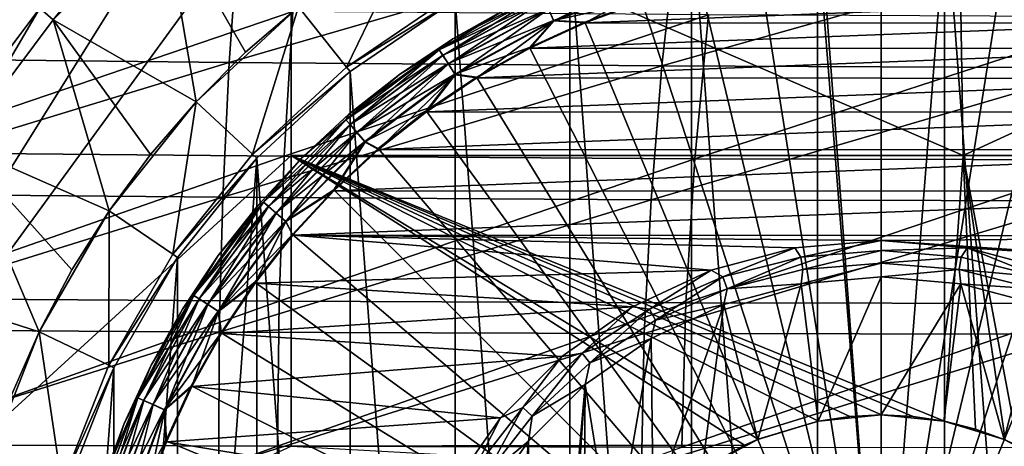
# Model space of a CAD drawing. Header units: metres. Extents: x -59 to 113, y -107 to 107.
# Tile 145 of 192: x 39 to 49, y 3 to 8. Entities that reach past the tile are written whole.
import ezdxf

# ---------------------------------------------------------------- set-up
doc = ezdxf.new("R2010")
doc.units = ezdxf.units.M
doc.layers.add('solid_20_382_333_XXX', color=7, linetype='CONTINUOUS')

msp = doc.modelspace()

# ---------------------------------------------------------------- linework, layer by layer
at = {"layer": 'solid_20_382_333_XXX'}
for points in [[(41.591419, 11.055748, -23.438208), (34.69141, 11.174557, -23.334955), (34.68132, 0, -23.335211)], [(41.591419, 9.482673, -23.438208), (41.591419, 11.055748, -23.438208), (34.68132, 0, -23.335211)], [(41.591419, 6.320729, -23.438208), (41.591419, 9.482673, -23.438208), (34.68132, 0, -23.335211)], [(48.893719, 6.320729, -23.577755), (41.591419, 9.482673, -23.438208), (41.591419, 6.320729, -23.438208)], [(48.840176, 9.482673, -23.577995), (41.591419, 9.482673, -23.438208), (48.893719, 6.320729, -23.577755)], [(55.759727, 9.482673, -23.744137), (48.840176, 9.482673, -23.577995), (48.893719, 6.320729, -23.577755)], [(55.759727, 9.482673, -23.744137), (48.893719, 6.320729, -23.577755), (55.861973, 6.320729, -23.743923)], [(47.308731, -9.224132, -77), (45.941708, 9.018089, -77), (47.308781, 9.224136, -77)], [(47.308731, -9.224132, -77), (47.308781, 9.224136, -77), (48.691219, -9.224136, -77)], [(48.691219, -9.224136, -77), (47.308781, 9.224136, -77), (48.691269, 9.224132, -77)], [(48.691219, -9.224136, -77), (48.691269, 9.224132, -77), (50.058292, -9.018089, -77)], [(50.058292, -9.018089, -77), (48.691269, 9.224132, -77), (50.058357, 9.018075, -77)], [(39.00658, 7.792843, -55.421139), (38.860313, 7.919517, -55.227642), (40.080482, 9.139688, -55.227642)], [(40.207157, 8.99342, -55.421139), (39.00658, 7.792843, -55.421139), (40.080482, 9.139688, -55.227642)], [(39.006607, 7.792874, -65.25), (39.00658, 7.792843, -55.421139), (40.207157, 8.99342, -55.421139)], [(40.20715, 8.993412, -65.25), (39.006607, 7.792874, -65.25), (40.207157, 8.99342, -55.421139)], [(40.559551, 6.903782, -67), (39.006607, 7.792874, -65.25), (40.20715, 8.993412, -65.25)], [(41.096233, 7.440464, -67), (40.559551, 6.903782, -67), (40.20715, 8.993412, -65.25)], [(41.671555, 7.935572, -67), (41.096233, 7.440464, -67), (40.20715, 8.993412, -65.25)], [(45.941643, -9.018075, -77), (44.620625, 8.610594, -77), (45.941708, 9.018089, -77)], [(45.941643, -9.018075, -77), (45.941708, 9.018089, -77), (47.308731, -9.224132, -77)], [(38.860382, 7.919597, -55), (37.826332, 6.538281, -55), (38.286076, 8.90254, -55)], [(36.278912, 7.380847, 26.903444), (36.330505, 8.855396, 26.97134), (41.023781, 8.790663, 27.006685)], [(36.278912, 7.380847, 26.903444), (41.023781, 8.790663, 27.006685), (40.919399, 7.328738, 26.941357)], [(40.919399, 7.328738, 26.941357), (41.023781, 8.790663, 27.006685), (45.780361, 8.742044, 27.059622)], [(42.193867, 7.280641, -75.937698), (41.671555, 7.935572, -75.099998), (42.924995, 8.790154, -75.099998)], [(43.343826, 8.064673, -75.937698), (42.193867, 7.280641, -75.937698), (42.924995, 8.790154, -75.099998)], [(40.919399, 7.328738, 26.941357), (45.780361, 8.742044, 27.059622), (45.619038, 7.291839, 26.997967)], [(45.619038, 7.291839, 26.997967), (45.780361, 8.742044, 27.059622), (50.626778, 8.710532, 27.131788)], [(45.619038, 7.291839, 26.997967), (50.626778, 8.710532, 27.131788), (50.402493, 7.270863, 27.074772)], [(44.620586, -8.610579, -77), (43.374985, 8.010722, -77), (44.620625, 8.610594, -77)], [(44.620586, -8.610579, -77), (44.620625, 8.610594, -77), (45.941643, -9.018075, -77)], [(48, 0, -1.04465), (47.340252, 8.382804, -1.191425), (46.684578, 8.3052, -1.191425)], [(48, 0, -1.04465), (47.999992, 8.408726, -1.191425), (47.340252, 8.382804, -1.191425)], [(48, 0, -1.04465), (48.659733, 8.382806, -1.191425), (47.999992, 8.408726, -1.191425)], [(48, 0, -1.04465), (49.315407, 8.305202, -1.191425), (48.659733, 8.382806, -1.191425)], [(45.550613, 8.341851, -19.104416), (44.446327, 7.781455, -19.175528), (44.388374, 7.908359, -19.104416)], [(45.550613, 8.341851, -19.104416), (45.589916, 8.207991, -19.175528), (44.446327, 7.781455, -19.175528)], [(48, 0, -1.04465), (46.684578, 8.3052, -1.191425), (46.037014, 8.176391, -1.191425)], [(48, 0, -1.04465), (49.962971, 8.176394, -1.191425), (49.315407, 8.305202, -1.191425)], [(44.386776, 7.911854, -1.289755), (44.44376, 7.787079, -1.217874), (45.588173, 8.213923, -1.217874)], [(45.588173, 8.213923, -1.217874), (44.44376, 7.787079, -1.217874), (45.401554, 7.997172, -1.191425)], [(44.446327, 7.781455, -19.175528), (45.589916, 8.207991, -19.175528), (44.785671, 7.760676, -19.200001)], [(45.589916, 8.207991, -19.175528), (45.405273, 7.989203, -19.200001), (44.785671, 7.760676, -19.200001)], [(48, 0, -1.04465), (46.037014, 8.176391, -1.191425), (45.401554, 7.997172, -1.191425)], [(48, 0, -1.04465), (50.598431, 7.997177, -1.191425), (49.962971, 8.176394, -1.191425)], [(42.193882, 7.280648, -76), (42.193867, 7.280641, -75.937698), (43.343826, 8.064673, -75.937698)], [(42.193882, 7.280648, -76), (43.343826, 8.064673, -75.937698), (43.343849, 8.064685, -76)], [(42.193882, 7.280648, -76), (43.343849, 8.064685, -76), (43.374962, 8.010709, -76)], [(43.201237, 7.467021, -1.538501), (44.312748, 8.073953, -1.538501), (43.349758, 7.588495, -1.691349)], [(44.341663, 8.010637, -1.400161), (44.312748, 8.073953, -1.538501), (43.201237, 7.467021, -1.538501)], [(44.312912, 8.073597, -18.854061), (43.20145, 7.466692, -18.854061), (43.95948, 7.929956, -18.700001)], [(43.239822, 7.406979, -18.993639), (43.20145, 7.466692, -18.854061), (44.312912, 8.073597, -18.854061)], [(44.3424, 8.00903, -18.993639), (43.239822, 7.406979, -18.993639), (44.312912, 8.073597, -18.854061)], [(44.312748, 8.073953, -1.538501), (43.95948, 7.929955, -1.691349), (43.349758, 7.588495, -1.691349)], [(37.15844, 7.936388, 32.138103), (37.108463, 6.350571, 32.202087), (41.612099, 7.884846, 32.100021)], [(38.860313, 7.919517, -55.227642), (37.826309, 6.538245, -55.227642), (37.826332, 6.538281, -55)], [(37.989082, 6.433626, -55.421139), (37.826309, 6.538245, -55.227642), (38.860313, 7.919517, -55.227642)], [(38.860313, 7.919517, -55.227642), (37.826332, 6.538281, -55), (38.860382, 7.919597, -55)], [(39.00658, 7.792843, -55.421139), (37.989082, 6.433626, -55.421139), (38.860313, 7.919517, -55.227642)], [(40.559551, 6.903782, -75.099998), (41.096233, 7.440464, -67), (41.671555, 7.935572, -67)], [(41.671555, 7.935572, -75.099998), (40.559551, 6.903782, -75.099998), (41.671555, 7.935572, -67)], [(41.17363, 6.334003, -75.937698), (40.559551, 6.903782, -75.099998), (41.671555, 7.935572, -75.099998)], [(42.193867, 7.280641, -75.937698), (41.17363, 6.334003, -75.937698), (41.671555, 7.935572, -75.099998)], [(42.193882, 7.280648, -76), (43.374962, 8.010709, -76), (42.232716, 7.231939, -76)], [(42.232738, 7.231956, -77), (42.232716, 7.231939, -76), (43.374962, 8.010709, -76)], [(43.374985, 8.010722, -77), (42.232738, 7.231956, -77), (43.374962, 8.010709, -76)], [(43.374935, -8.010695, -77), (42.232738, 7.231956, -77), (43.374985, 8.010722, -77)], [(44.341663, 8.010637, -1.400161), (43.201237, 7.467021, -1.538501), (43.238869, 7.408465, -1.400161)], [(43.20145, 7.466692, -18.854061), (43.349758, 7.588495, -18.700001), (43.95948, 7.929956, -18.700001)], [(44.341663, 8.010637, -1.400161), (43.238869, 7.408465, -1.400161), (44.386776, 7.911854, -1.289755)], [(43.29966, 7.313875, -19.104416), (43.239822, 7.406979, -18.993639), (44.3424, 8.00903, -18.993639)], [(44.388374, 7.908359, -19.104416), (43.29966, 7.313875, -19.104416), (44.3424, 8.00903, -18.993639)], [(43.95948, 7.929955, -1.691349), (43.95948, 7.929956, -18.700001), (43.349758, 7.588495, -18.700001)], [(43.349758, 7.588495, -1.691349), (43.95948, 7.929955, -1.691349), (43.349758, 7.588495, -18.700001)], [(43.374935, -8.010695, -77), (43.374985, 8.010722, -77), (44.620586, -8.610579, -77)], [(44.44376, 7.787079, -1.217874), (44.782116, 7.768648, -1.191425), (45.401554, 7.997172, -1.191425)], [(48, 0, -1.04465), (45.401554, 7.997172, -1.191425), (44.782116, 7.768648, -1.191425)], [(44.785671, 7.760676, -19.200001), (45.405273, 7.989203, -19.200001), (50.603092, 7.986482, -19.200001)], [(44.785671, 7.760676, -19.200001), (50.603092, 7.986482, -19.200001), (51.22245, 7.757308, -19.200001)], [(48, 0, -1.04465), (51.217873, 7.768654, -1.191425), (50.598431, 7.997177, -1.191425)], [(37.108463, 6.350571, 32.202087), (41.515995, 6.311197, 32.161461), (41.612099, 7.884846, 32.100021)], [(41.612099, 7.884846, 32.100021), (41.515995, 6.311197, 32.161461), (46.124428, 7.847363, 32.045174)], [(41.515995, 6.311197, 32.161461), (45.976166, 6.284604, 32.10313), (46.124428, 7.847363, 32.045174)], [(43.238869, 7.408465, -1.400161), (43.297581, 7.317108, -1.289755), (44.386776, 7.911854, -1.289755)], [(44.386776, 7.911854, -1.289755), (43.297581, 7.317108, -1.289755), (44.44376, 7.787079, -1.217874)], [(44.388374, 7.908359, -19.104416), (43.375084, 7.19651, -19.175528), (43.29966, 7.313875, -19.104416)], [(44.388374, 7.908359, -19.104416), (44.446327, 7.781455, -19.175528), (43.375084, 7.19651, -19.175528)], [(46.124428, 7.847363, 32.045174), (45.976166, 6.284604, 32.10313), (50.717808, 7.824512, 31.972084)], [(45.976166, 6.284604, 32.10313), (50.508938, 6.271093, 32.025803), (50.717808, 7.824512, 31.972084)], [(39.006607, 7.792874, -65.25), (37.989071, 6.433606, -65.25), (39.00658, 7.792843, -55.421139)], [(39.613651, 5.717663, -67), (37.989071, 6.433606, -65.25), (39.006607, 7.792874, -65.25)], [(37.989071, 6.433606, -65.25), (37.989082, 6.433626, -55.421139), (39.00658, 7.792843, -55.421139)], [(40.064396, 6.328403, -67), (39.613651, 5.717663, -67), (39.006607, 7.792874, -65.25)], [(40.559551, 6.903782, -67), (40.064396, 6.328403, -67), (39.006607, 7.792874, -65.25)], [(43.297581, 7.317108, -1.289755), (43.371742, 7.201712, -1.217874), (44.44376, 7.787079, -1.217874)], [(44.44376, 7.787079, -1.217874), (43.371742, 7.201712, -1.217874), (44.182514, 7.492228, -1.191425)], [(43.375084, 7.19651, -19.175528), (44.446327, 7.781455, -19.175528), (43.609787, 7.161426, -19.200001)], [(44.446327, 7.781455, -19.175528), (44.185947, 7.48418, -19.200001), (43.609787, 7.161426, -19.200001)], [(44.44376, 7.787079, -1.217874), (44.182514, 7.492228, -1.191425), (44.782116, 7.768648, -1.191425)], [(48, 0, -1.04465), (44.782116, 7.768648, -1.191425), (44.182514, 7.492228, -1.191425)], [(44.446327, 7.781455, -19.175528), (44.785671, 7.760676, -19.200001), (44.185947, 7.48418, -19.200001)], [(44.185947, 7.48418, -19.200001), (44.785671, 7.760676, -19.200001), (51.22245, 7.757308, -19.200001)], [(44.185947, 7.48418, -19.200001), (51.22245, 7.757308, -19.200001), (51.82188, 7.480188, -19.200001)], [(48, 0, -1.04465), (51.817474, 7.492235, -1.191425), (51.217873, 7.768654, -1.191425)], [(43.20145, 7.466692, -18.854061), (42.768707, 7.200249, -18.700001), (43.349758, 7.588495, -18.700001)], [(43.349758, 7.588495, -1.691349), (43.349758, 7.588495, -18.700001), (42.768707, 7.200249, -18.700001)], [(42.768707, 7.200248, -1.691349), (43.349758, 7.588495, -1.691349), (42.768707, 7.200249, -18.700001)], [(43.201237, 7.467021, -1.538501), (43.349758, 7.588495, -1.691349), (42.768707, 7.200248, -1.691349)], [(43.371742, 7.201712, -1.217874), (43.606449, 7.169615, -1.191425), (44.182514, 7.492228, -1.191425)], [(48, 0, -1.04465), (44.182514, 7.492228, -1.191425), (43.606449, 7.169615, -1.191425)], [(48, 0, -1.04465), (52.393539, 7.169623, -1.191425), (51.817474, 7.492235, -1.191425)], [(36.247276, 5.905757, 26.847977), (36.278912, 7.380847, 26.903444), (40.919399, 7.328738, 26.941357)], [(40.559551, 6.903782, -75.099998), (40.559551, 6.903782, -67), (41.096233, 7.440464, -67)], [(42.187412, 6.708082, -1.538501), (43.201237, 7.467021, -1.538501), (42.21991, 6.76761, -1.691349)], [(43.238869, 7.408465, -1.400161), (43.201237, 7.467021, -1.538501), (42.187412, 6.708082, -1.538501)], [(43.238869, 7.408465, -1.400161), (42.187412, 6.708082, -1.538501), (42.232994, 6.655478, -1.400161)], [(43.20145, 7.466692, -18.854061), (42.187672, 6.707787, -18.854061), (42.768707, 7.200249, -18.700001)], [(42.234154, 6.654143, -18.993639), (42.187672, 6.707787, -18.854061), (43.20145, 7.466692, -18.854061)], [(43.201237, 7.467021, -1.538501), (42.768707, 7.200248, -1.691349), (42.21991, 6.76761, -1.691349)], [(43.238869, 7.408465, -1.400161), (42.232994, 6.655478, -1.400161), (43.297581, 7.317108, -1.289755)], [(43.239822, 7.406979, -18.993639), (42.234154, 6.654143, -18.993639), (43.20145, 7.466692, -18.854061)], [(42.306629, 6.570502, -19.104416), (42.234154, 6.654143, -18.993639), (43.239822, 7.406979, -18.993639)], [(43.29966, 7.313875, -19.104416), (42.306629, 6.570502, -19.104416), (43.239822, 7.406979, -18.993639)], [(43.609787, 7.161426, -19.200001), (44.185947, 7.48418, -19.200001), (51.82188, 7.480188, -19.200001)], [(43.609787, 7.161426, -19.200001), (51.82188, 7.480188, -19.200001), (52.397682, 7.156841, -19.200001)], [(36.247276, 5.905757, 26.847977), (40.919399, 7.328738, 26.941357), (40.848282, 5.865539, 26.888079)], [(40.848282, 5.865539, 26.888079), (40.919399, 7.328738, 26.941357), (45.619038, 7.291839, 26.997967)], [(40.848282, 5.865539, 26.888079), (45.619038, 7.291839, 26.997967), (45.501709, 5.838912, 26.947767)], [(41.173584, 6.333953, -76), (42.193867, 7.280641, -75.937698), (42.193882, 7.280648, -76)], [(41.173584, 6.333953, -76), (42.193882, 7.280648, -76), (42.232716, 7.231939, -76)], [(41.173584, 6.333953, -76), (41.17363, 6.334003, -75.937698), (42.193867, 7.280641, -75.937698)], [(42.232994, 6.655478, -1.400161), (42.304111, 6.573406, -1.289755), (43.297581, 7.317108, -1.289755)], [(43.297581, 7.317108, -1.289755), (42.304111, 6.573406, -1.289755), (43.371742, 7.201712, -1.217874)], [(43.29966, 7.313875, -19.104416), (42.397987, 6.465066, -19.175528), (42.306629, 6.570502, -19.104416)], [(43.29966, 7.313875, -19.104416), (43.375084, 7.19651, -19.175528), (42.397987, 6.465066, -19.175528)], [(45.501709, 5.838912, 26.947767), (45.619038, 7.291839, 26.997967), (50.402493, 7.270863, 27.074772)], [(41.173584, 6.333953, -76), (42.232716, 7.231939, -76), (41.219315, 6.291645, -76)], [(41.219337, 6.291668, -77), (41.219315, 6.291645, -76), (42.232716, 7.231939, -76)], [(42.232738, 7.231956, -77), (41.219337, 6.291668, -77), (42.232716, 7.231939, -76)], [(42.232697, -7.231924, -77), (41.219337, 6.291668, -77), (42.232738, 7.231956, -77)], [(42.187672, 6.707787, -18.854061), (42.21991, 6.767611, -18.700001), (42.768707, 7.200249, -18.700001)], [(42.768707, 7.200248, -1.691349), (42.768707, 7.200249, -18.700001), (42.21991, 6.767611, -18.700001)], [(42.21991, 6.76761, -1.691349), (42.768707, 7.200248, -1.691349), (42.21991, 6.767611, -18.700001)], [(42.232697, -7.231924, -77), (42.232738, 7.231956, -77), (43.374935, -8.010695, -77)], [(42.304111, 6.573406, -1.289755), (42.39394, 6.469739, -1.217874), (43.371742, 7.201712, -1.217874)], [(43.371742, 7.201712, -1.217874), (42.39394, 6.469739, -1.217874), (43.057472, 6.8028, -1.191425)], [(42.397987, 6.465066, -19.175528), (43.375084, 7.19651, -19.175528), (42.542324, 6.385434, -19.200001)], [(43.375084, 7.19651, -19.175528), (43.060848, 6.794466, -19.200001), (42.542324, 6.385434, -19.200001)], [(43.371742, 7.201712, -1.217874), (43.057472, 6.8028, -1.191425), (43.606449, 7.169615, -1.191425)], [(48, 0, -1.04465), (43.606449, 7.169615, -1.191425), (43.057472, 6.8028, -1.191425)], [(43.375084, 7.19651, -19.175528), (43.609787, 7.161426, -19.200001), (43.060848, 6.794466, -19.200001)], [(45.501709, 5.838912, 26.947767), (50.402493, 7.270863, 27.074772), (50.229328, 5.826359, 27.028345)], [(48, 0, -1.04465), (52.942516, 6.802809, -1.191425), (52.393539, 7.169623, -1.191425)], [(43.060848, 6.794466, -19.200001), (43.609787, 7.161426, -19.200001), (52.397682, 7.156841, -19.200001)], [(43.060848, 6.794466, -19.200001), (52.397682, 7.156841, -19.200001), (52.94622, 6.789321, -19.200001)], [(39.613651, 5.717663, -75.099998), (40.064396, 6.328403, -67), (40.559551, 6.903782, -67)], [(40.559551, 6.903782, -75.099998), (39.613651, 5.717663, -75.099998), (40.559551, 6.903782, -67)], [(40.305794, 5.245769, -75.937698), (39.613651, 5.717663, -75.099998), (40.559551, 6.903782, -75.099998)], [(41.17363, 6.334003, -75.937698), (40.305794, 5.245769, -75.937698), (40.559551, 6.903782, -75.099998)], [(41.706745, 6.293248, -1.691349), (42.21991, 6.76761, -1.691349), (41.706749, 6.293248, -18.700001)], [(42.187412, 6.708082, -1.538501), (42.21991, 6.76761, -1.691349), (41.706745, 6.293248, -1.691349)], [(42.187672, 6.707787, -18.854061), (41.706749, 6.293248, -18.700001), (42.21991, 6.767611, -18.700001)], [(42.21991, 6.76761, -1.691349), (42.21991, 6.767611, -18.700001), (41.706749, 6.293248, -18.700001)], [(42.39394, 6.469739, -1.217874), (42.538967, 6.394043, -1.191425), (43.057472, 6.8028, -1.191425)], [(48, 0, -1.04465), (43.057472, 6.8028, -1.191425), (42.538967, 6.394043, -1.191425)], [(42.542324, 6.385434, -19.200001), (43.060848, 6.794466, -19.200001), (52.94622, 6.789321, -19.200001)], [(42.542324, 6.385434, -19.200001), (52.94622, 6.789321, -19.200001), (53.464317, 6.379751, -19.200001)], [(48, 0, -1.04465), (53.461021, 6.394053, -1.191425), (52.942516, 6.802809, -1.191425)], [(41.29192, 5.812586, -1.538501), (42.187412, 6.708082, -1.538501), (41.706745, 6.293248, -1.691349)], [(42.232994, 6.655478, -1.400161), (42.187412, 6.708082, -1.538501), (41.29192, 5.812586, -1.538501)], [(42.232994, 6.655478, -1.400161), (41.29192, 5.812586, -1.538501), (41.344521, 5.767005, -1.400161)], [(42.187672, 6.707787, -18.854061), (41.292213, 5.81233, -18.854061), (41.706749, 6.293248, -18.700001)], [(41.345856, 5.765848, -18.993639), (41.292213, 5.81233, -18.854061), (42.187672, 6.707787, -18.854061)], [(42.232994, 6.655478, -1.400161), (41.344521, 5.767005, -1.400161), (42.304111, 6.573406, -1.289755)], [(42.234154, 6.654143, -18.993639), (41.345856, 5.765848, -18.993639), (42.187672, 6.707787, -18.854061)], [(41.429497, 5.693372, -19.104416), (41.345856, 5.765848, -18.993639), (42.234154, 6.654143, -18.993639)], [(42.306629, 6.570502, -19.104416), (41.429497, 5.693372, -19.104416), (42.234154, 6.654143, -18.993639)], [(41.344521, 5.767005, -1.400161), (41.426594, 5.695889, -1.289755), (42.304111, 6.573406, -1.289755)], [(42.304111, 6.573406, -1.289755), (41.426594, 5.695889, -1.289755), (42.39394, 6.469739, -1.217874)], [(42.306629, 6.570502, -19.104416), (41.534935, 5.602012, -19.175528), (41.429497, 5.693372, -19.104416)], [(42.306629, 6.570502, -19.104416), (42.397987, 6.465066, -19.175528), (41.534935, 5.602012, -19.175528)], [(38.855171, 4.403932, -67), (37.175388, 4.943455, -65.25), (37.989071, 6.433606, -65.25)], [(39.209866, 5.075041, -67), (38.855171, 4.403932, -67), (37.989071, 6.433606, -65.25)], [(39.613651, 5.717663, -67), (39.209866, 5.075041, -67), (37.989071, 6.433606, -65.25)], [(41.426594, 5.695889, -1.289755), (41.530262, 5.606061, -1.217874), (42.39394, 6.469739, -1.217874)], [(42.39394, 6.469739, -1.217874), (41.530262, 5.606061, -1.217874), (42.054131, 5.945865, -1.191425)], [(41.534935, 5.602012, -19.175528), (42.397987, 6.465066, -19.175528), (42.057484, 5.936876, -19.200001)], [(42.39394, 6.469739, -1.217874), (42.054131, 5.945865, -1.191425), (42.538967, 6.394043, -1.191425)], [(42.397987, 6.465066, -19.175528), (42.542324, 6.385434, -19.200001), (42.057484, 5.936876, -19.200001)], [(41.591419, 3.158785, -23.438208), (41.591419, 6.320729, -23.438208), (34.68132, 0, -23.335211)], [(37.108463, 6.350571, 32.202087), (37.084675, 4.764024, 32.251724), (41.515995, 6.311197, 32.161461)], [(37.084675, 4.764024, 32.251724), (41.460426, 4.735888, 32.209003), (41.515995, 6.311197, 32.161461)], [(39.613651, 5.717663, -75.099998), (39.613651, 5.717663, -67), (40.064396, 6.328403, -67)], [(40.305832, 5.245827, -76), (40.305794, 5.245769, -75.937698), (41.17363, 6.334003, -75.937698)], [(40.305832, 5.245827, -76), (41.17363, 6.334003, -75.937698), (41.173584, 6.333953, -76)], [(40.305832, 5.245827, -76), (41.173584, 6.333953, -76), (41.219315, 6.291645, -76)], [(41.515995, 6.311197, 32.161461), (41.460426, 4.735888, 32.209003), (45.976166, 6.284604, 32.10313)], [(46.515491, 3.16958, -23.527988), (41.591419, 6.320729, -23.438208), (41.591419, 3.158785, -23.438208)], [(48.348984, 3.482558, -23.565289), (48.690216, 3.431268, -23.572445), (41.591419, 6.320729, -23.438208)], [(48.893719, 6.320729, -23.577755), (41.591419, 6.320729, -23.438208), (48.690216, 3.431268, -23.572445)], [(48.00433, 3.499997, -23.558126), (48.348984, 3.482558, -23.565289), (41.591419, 6.320729, -23.438208)], [(47.660107, 3.483457, -23.551041), (48.00433, 3.499997, -23.558126), (41.591419, 6.320729, -23.438208)], [(47.320042, 3.433316, -23.544111), (47.660107, 3.483457, -23.551041), (41.591419, 6.320729, -23.438208)], [(46.664669, 3.235258, -23.530949), (47.320042, 3.433316, -23.544111), (41.591419, 6.320729, -23.438208)], [(46.515491, 3.16958, -23.527988), (46.664669, 3.235258, -23.530949), (41.591419, 6.320729, -23.438208)], [(48, 0, -1.04465), (42.538967, 6.394043, -1.191425), (42.054131, 5.945865, -1.191425)], [(42.057484, 5.936876, -19.200001), (42.542324, 6.385434, -19.200001), (53.464317, 6.379751, -19.200001)], [(42.057484, 5.936876, -19.200001), (53.464317, 6.379751, -19.200001), (53.948715, 5.930666, -19.200001)], [(48, 0, -1.04465), (53.945858, 5.945876, -1.191425), (53.461021, 6.394053, -1.191425)], [(48.893719, 6.320729, -23.577755), (48.690216, 3.431268, -23.572445), (49.024773, 3.346617, -23.579527)], [(48.893719, 6.320729, -23.577755), (49.349361, 3.229431, -23.586458), (49.485706, 3.169019, -23.589386)], [(55.861973, 6.320729, -23.743923), (48.893719, 6.320729, -23.577755), (49.485706, 3.169019, -23.589386)], [(48.893719, 6.320729, -23.577755), (49.024773, 3.346617, -23.579527), (49.349361, 3.229431, -23.586458)], [(40.305832, 5.245827, -76), (41.219315, 6.291645, -76), (40.357262, 5.210666, -76)], [(40.357262, -5.210664, -77), (40.357277, 5.21069, -77), (41.219337, 6.291668, -77)], [(40.357262, -5.210664, -77), (41.219337, 6.291668, -77), (41.219307, -6.291636, -77)], [(40.357277, 5.21069, -77), (40.357262, 5.210666, -76), (41.219315, 6.291645, -76)], [(41.219337, 6.291668, -77), (40.357277, 5.21069, -77), (41.219315, 6.291645, -76)], [(41.219307, -6.291636, -77), (41.219337, 6.291668, -77), (42.232697, -7.231924, -77)], [(41.292213, 5.81233, -18.854061), (41.232384, 5.780085, -18.700001), (41.706749, 6.293248, -18.700001)], [(41.706745, 6.293248, -1.691349), (41.706749, 6.293248, -18.700001), (41.232384, 5.780085, -18.700001)], [(41.232384, 5.780085, -1.691349), (41.706745, 6.293248, -1.691349), (41.232384, 5.780085, -18.700001)], [(41.29192, 5.812586, -1.538501), (41.706745, 6.293248, -1.691349), (41.232384, 5.780085, -1.691349)], [(41.460426, 4.735888, 32.209003), (45.87991, 4.718489, 32.147881), (45.976166, 6.284604, 32.10313)], [(45.976166, 6.284604, 32.10313), (45.87991, 4.718489, 32.147881), (50.508938, 6.271093, 32.025803)], [(45.87991, 4.718489, 32.147881), (50.359631, 4.711932, 32.067299), (50.508938, 6.271093, 32.025803)], [(36.2356, 4.430128, 26.804937), (36.247276, 5.905757, 26.847977), (40.848282, 5.865539, 26.888079)], [(41.530262, 5.606061, -1.217874), (41.605953, 5.461028, -1.191425), (42.054131, 5.945865, -1.191425)], [(41.534935, 5.602012, -19.175528), (42.057484, 5.936876, -19.200001), (41.609371, 5.451589, -19.200001)], [(48, 0, -1.04465), (42.054131, 5.945865, -1.191425), (41.605953, 5.461028, -1.191425)], [(41.609371, 5.451589, -19.200001), (42.057484, 5.936876, -19.200001), (53.948715, 5.930666, -19.200001)], [(41.609371, 5.451589, -19.200001), (53.948715, 5.930666, -19.200001), (54.396332, 5.444899, -19.200001)], [(48, 0, -1.04465), (54.394039, 5.46104, -1.191425), (53.945858, 5.945876, -1.191425)], [(36.2356, 4.430128, 26.804937), (40.848282, 5.865539, 26.888079), (40.810432, 4.401065, 26.846853)], [(40.532978, 4.798763, -1.538501), (41.29192, 5.812586, -1.538501), (40.799747, 5.231286, -1.691349)], [(41.344521, 5.767005, -1.400161), (41.29192, 5.812586, -1.538501), (40.532978, 4.798763, -1.538501)], [(41.292213, 5.81233, -18.854061), (40.53331, 4.798552, -18.854061), (41.232384, 5.780085, -18.700001)], [(40.593021, 4.760177, -18.993639), (40.53331, 4.798552, -18.854061), (41.292213, 5.81233, -18.854061)], [(40.53331, 4.798552, -18.854061), (40.799747, 5.231287, -18.700001), (41.232384, 5.780085, -18.700001)], [(41.345856, 5.765848, -18.993639), (40.593021, 4.760177, -18.993639), (41.292213, 5.81233, -18.854061)], [(41.29192, 5.812586, -1.538501), (41.232384, 5.780085, -1.691349), (40.799747, 5.231286, -1.691349)], [(41.232384, 5.780085, -1.691349), (41.232384, 5.780085, -18.700001), (40.799747, 5.231287, -18.700001)], [(40.799747, 5.231286, -1.691349), (41.232384, 5.780085, -1.691349), (40.799747, 5.231287, -18.700001)], [(40.810432, 4.401065, 26.846853), (40.848282, 5.865539, 26.888079), (45.501709, 5.838912, 26.947767)], [(40.810432, 4.401065, 26.846853), (45.501709, 5.838912, 26.947767), (45.428379, 4.383265, 26.909025)], [(45.428379, 4.383265, 26.909025), (45.501709, 5.838912, 26.947767), (50.229328, 5.826359, 27.028345)], [(45.428379, 4.383265, 26.909025), (50.229328, 5.826359, 27.028345), (50.107281, 4.377021, 26.992508)], [(38.855171, 4.403932, -75.099998), (39.209866, 5.075041, -67), (39.613651, 5.717663, -67)], [(39.613651, 5.717663, -75.099998), (38.855171, 4.403932, -75.099998), (39.613651, 5.717663, -67)], [(39.609921, 4.040482, -75.937698), (38.855171, 4.403932, -75.099998), (39.613651, 5.717663, -75.099998)], [(40.305794, 5.245769, -75.937698), (39.609921, 4.040482, -75.937698), (39.613651, 5.717663, -75.099998)], [(41.344521, 5.767005, -1.400161), (40.532978, 4.798763, -1.538501), (40.591534, 4.761132, -1.400161)], [(41.344521, 5.767005, -1.400161), (40.591534, 4.761132, -1.400161), (41.426594, 5.695889, -1.289755)], [(40.591534, 4.761132, -1.400161), (40.682892, 4.70242, -1.289755), (41.426594, 5.695889, -1.289755)], [(40.686127, 4.700342, -19.104416), (40.593021, 4.760177, -18.993639), (41.345856, 5.765848, -18.993639)], [(41.426594, 5.695889, -1.289755), (40.682892, 4.70242, -1.289755), (41.530262, 5.606061, -1.217874)], [(41.429497, 5.693372, -19.104416), (40.686127, 4.700342, -19.104416), (41.345856, 5.765848, -18.993639)], [(41.429497, 5.693372, -19.104416), (40.80349, 4.624917, -19.175528), (40.686127, 4.700342, -19.104416)], [(41.429497, 5.693372, -19.104416), (41.534935, 5.602012, -19.175528), (40.80349, 4.624917, -19.175528)], [(40.682892, 4.70242, -1.289755), (40.798286, 4.628259, -1.217874), (41.530262, 5.606061, -1.217874)], [(41.530262, 5.606061, -1.217874), (40.798286, 4.628259, -1.217874), (41.605953, 5.461028, -1.191425)], [(40.80349, 4.624917, -19.175528), (41.534935, 5.602012, -19.175528), (41.200874, 4.932733, -19.200001)], [(41.534935, 5.602012, -19.175528), (41.609371, 5.451589, -19.200001), (41.200874, 4.932733, -19.200001)], [(40.798286, 4.628259, -1.217874), (41.197197, 4.942523, -1.191425), (41.605953, 5.461028, -1.191425)], [(48, 0, -1.04465), (41.605953, 5.461028, -1.191425), (41.197197, 4.942523, -1.191425)], [(48, 0, -1.04465), (54.802795, 4.942535, -1.191425), (54.394039, 5.46104, -1.191425)], [(41.200874, 4.932733, -19.200001), (41.609371, 5.451589, -19.200001), (46.154209, 5.071248, -19.200001)], [(41.609371, 5.451589, -19.200001), (48, 5.396713, -19.200001), (47.062851, 5.31472, -19.200001)], [(41.609371, 5.451589, -19.200001), (54.396332, 5.444899, -19.200001), (48, 5.396713, -19.200001)], [(41.609371, 5.451589, -19.200001), (47.062851, 5.31472, -19.200001), (46.154209, 5.071248, -19.200001)], [(47.062851, 5.31472, -19.200001), (48, 5.396713, -19.200001), (47.129818, 5.214715, -19.30522)], [(47.129818, 5.214715, -19.30522), (48, 5.396713, -19.200001), (48, 5.286821, -19.30522)], [(54.396332, 5.444899, -19.200001), (54.804234, 4.925684, -19.200001), (48, 5.396713, -19.200001)], [(48.937149, 5.31472, -19.200001), (48, 5.286821, -19.30522), (48, 5.396713, -19.200001)], [(54.804234, 4.925684, -19.200001), (48.937149, 5.31472, -19.200001), (48, 5.396713, -19.200001)], [(39.609909, 4.040456, -76), (40.305794, 5.245769, -75.937698), (40.305832, 5.245827, -76)], [(39.609909, 4.040456, -76), (40.305832, 5.245827, -76), (40.357262, 5.210666, -76)], [(39.609909, 4.040456, -76), (39.609921, 4.040482, -75.937698), (40.305794, 5.245769, -75.937698)], [(46.154209, 5.071248, -19.200001), (47.062851, 5.31472, -19.200001), (46.283371, 5.000366, -19.30522)], [(47.062851, 5.31472, -19.200001), (47.129818, 5.214715, -19.30522), (46.283371, 5.000366, -19.30522)], [(47.152302, 5.079984, -19.372564), (47.129818, 5.214715, -19.30522), (48, 5.286821, -19.30522)], [(47.152302, 5.079984, -19.372564), (48, 5.286821, -19.30522), (48, 5.150226, -19.372564)], [(48.937149, 5.31472, -19.200001), (48.870182, 5.214715, -19.30522), (48, 5.286821, -19.30522)], [(48, 5.150226, -19.372564), (48, 5.286821, -19.30522), (48.870182, 5.214715, -19.30522)], [(48.937149, 5.31472, -19.200001), (49.716629, 5.000366, -19.30522), (48.870182, 5.214715, -19.30522)], [(48.937149, 5.31472, -19.200001), (49.845791, 5.071248, -19.200001), (49.716629, 5.000366, -19.30522)], [(54.804234, 4.925684, -19.200001), (49.845791, 5.071248, -19.200001), (48.937149, 5.31472, -19.200001)], [(39.609909, 4.040456, -76), (40.357262, 5.210666, -76), (39.666042, 4.013432, -76)], [(39.666042, -4.013433, -77), (39.666054, 4.013457, -77), (40.357277, 5.21069, -77)], [(39.666042, -4.013433, -77), (40.357277, 5.21069, -77), (40.357262, -5.210664, -77)], [(39.666054, 4.013457, -77), (39.666042, 4.013432, -76), (40.357262, 5.210666, -76)], [(40.357277, 5.21069, -77), (39.666054, 4.013457, -77), (40.357262, 5.210666, -76)], [(40.53331, 4.798552, -18.854061), (40.411503, 4.650235, -18.700001), (40.799747, 5.231287, -18.700001)], [(40.799747, 5.231286, -1.691349), (40.799747, 5.231287, -18.700001), (40.411503, 4.650235, -18.700001)], [(40.411503, 4.650235, -1.691349), (40.799747, 5.231286, -1.691349), (40.411503, 4.650235, -18.700001)], [(40.532978, 4.798763, -1.538501), (40.799747, 5.231286, -1.691349), (40.411503, 4.650235, -1.691349)], [(46.327724, 4.871173, -19.372564), (46.283371, 5.000366, -19.30522), (47.129818, 5.214715, -19.30522)], [(47.152302, 5.079984, -19.372564), (46.327724, 4.871173, -19.372564), (47.129818, 5.214715, -19.30522)], [(48, 5.150226, -19.372564), (48, 5, -19.395666), (47.13438, 4.924499, -19.395666)], [(47.152302, 5.079984, -19.372564), (48, 5.150226, -19.372564), (47.13438, 4.924499, -19.395666)], [(48.847698, 5.079984, -19.372564), (48, 5.150226, -19.372564), (48.870182, 5.214715, -19.30522)], [(48.847698, 5.079984, -19.372564), (48, 5, -19.395666), (48, 5.150226, -19.372564)], [(48.847698, 5.079984, -19.372564), (48.870182, 5.214715, -19.30522), (49.716629, 5.000366, -19.30522)], [(38.855171, 4.403932, -75.099998), (38.855171, 4.403932, -67), (39.209866, 5.075041, -67)], [(41.200874, 4.932733, -19.200001), (46.154209, 5.071248, -19.200001), (45.301659, 4.673697, -19.200001)], [(45.301659, 4.673697, -19.200001), (46.154209, 5.071248, -19.200001), (45.483753, 4.64962, -19.30522)], [(46.154209, 5.071248, -19.200001), (46.283371, 5.000366, -19.30522), (45.483753, 4.64962, -19.30522)], [(47.152302, 5.079984, -19.372564), (47.13438, 4.924499, -19.395666), (46.327724, 4.871173, -19.372564)], [(48.847698, 5.079984, -19.372564), (48.86805, 4.924071, -19.395666), (48, 5, -19.395666)], [(49.672276, 4.871173, -19.372564), (48.86805, 4.924071, -19.395666), (48.847698, 5.079984, -19.372564)], [(49.672276, 4.871173, -19.372564), (48.847698, 5.079984, -19.372564), (49.716629, 5.000366, -19.30522)], [(38.855171, 4.403932, -67), (38.551613, 3.708169, -67), (37.175388, 4.943455, -65.25)], [(40.798286, 4.628259, -1.217874), (40.830379, 4.393545, -1.191425), (41.197197, 4.942523, -1.191425)], [(40.80349, 4.624917, -19.175528), (41.200874, 4.932733, -19.200001), (40.83461, 4.383739, -19.200001)], [(48, 0, -1.04465), (41.197197, 4.942523, -1.191425), (40.830379, 4.393545, -1.191425)], [(40.83461, 4.383739, -19.200001), (41.200874, 4.932733, -19.200001), (45.301659, 4.673697, -19.200001)], [(45.548763, 4.529489, -19.372564), (45.483753, 4.64962, -19.30522), (46.283371, 5.000366, -19.30522)], [(46.327724, 4.871173, -19.372564), (45.548763, 4.529489, -19.372564), (46.283371, 5.000366, -19.30522)], [(46.291824, 4.699163, -19.395666), (47.13438, 4.924499, -19.395666), (46.660645, 3.233593, -19.395666)], [(46.327724, 4.871173, -19.372564), (47.13438, 4.924499, -19.395666), (46.291824, 4.699163, -19.395666)], [(47.13438, 4.924499, -19.395666), (47.317242, 3.432757, -19.395666), (46.660645, 3.233593, -19.395666)], [(47.13438, 4.924499, -19.395666), (48, 5, -19.395666), (47.317242, 3.432757, -19.395666)], [(48, 5, -19.395666), (48, 3.500001, -19.395666), (47.317242, 3.432757, -19.395666)], [(48.86805, 4.924071, -19.395666), (48, 3.500001, -19.395666), (48, 5, -19.395666)], [(48, 0, -1.04465), (55.169609, 4.393559, -1.191425), (54.802795, 4.942535, -1.191425)], [(48.86805, 4.924071, -19.395666), (48.682758, 3.432757, -19.395666), (48, 3.500001, -19.395666)], [(48.86805, 4.924071, -19.395666), (49.339355, 3.233593, -19.395666), (48.682758, 3.432757, -19.395666)], [(48.86805, 4.924071, -19.395666), (49.709919, 4.698527, -19.395666), (49.339355, 3.233593, -19.395666)], [(49.672276, 4.871173, -19.372564), (49.709919, 4.698527, -19.395666), (48.86805, 4.924071, -19.395666)], [(46.327724, 4.871173, -19.372564), (46.291824, 4.699163, -19.395666), (45.548763, 4.529489, -19.372564)], [(37.084675, 4.764024, 32.251724), (37.087074, 3.176746, 32.28701), (41.460426, 4.735888, 32.209003)], [(37.087074, 3.176746, 32.28701), (41.445393, 3.158918, 32.242645), (41.460426, 4.735888, 32.209003)], [(39.926048, 3.687251, -1.538501), (40.532978, 4.798763, -1.538501), (40.070042, 4.040514, -1.691349)], [(40.591534, 4.761132, -1.400161), (40.532978, 4.798763, -1.538501), (39.926048, 3.687251, -1.538501)], [(40.591534, 4.761132, -1.400161), (39.926048, 3.687251, -1.538501), (39.989361, 3.658336, -1.400161)], [(40.53331, 4.798552, -18.854061), (39.926403, 3.687088, -18.854061), (40.411503, 4.650235, -18.700001)], [(39.990971, 3.657602, -18.993639), (39.926403, 3.687088, -18.854061), (40.53331, 4.798552, -18.854061)], [(40.591534, 4.761132, -1.400161), (39.989361, 3.658336, -1.400161), (40.682892, 4.70242, -1.289755)], [(40.593021, 4.760177, -18.993639), (39.990971, 3.657602, -18.993639), (40.53331, 4.798552, -18.854061)], [(40.09164, 3.611626, -19.104416), (39.990971, 3.657602, -18.993639), (40.593021, 4.760177, -18.993639)], [(40.532978, 4.798763, -1.538501), (40.411503, 4.650235, -1.691349), (40.070042, 4.040514, -1.691349)], [(40.686127, 4.700342, -19.104416), (40.09164, 3.611626, -19.104416), (40.593021, 4.760177, -18.993639)], [(41.460426, 4.735888, 32.209003), (41.445393, 3.158918, 32.242645), (45.87991, 4.718489, 32.147881)], [(41.445393, 3.158918, 32.242645), (45.835659, 3.149016, 32.17942), (45.87991, 4.718489, 32.147881)], [(45.87991, 4.718489, 32.147881), (45.835659, 3.149016, 32.17942), (50.359631, 4.711932, 32.067299)], [(45.835659, 3.149016, 32.17942), (50.269886, 3.14703, 32.096569), (50.359631, 4.711932, 32.067299)], [(39.926403, 3.687088, -18.854061), (40.070042, 4.040514, -18.700001), (40.411503, 4.650235, -18.700001)], [(39.989361, 3.658336, -1.400161), (40.088146, 3.613223, -1.289755), (40.682892, 4.70242, -1.289755)], [(40.411503, 4.650235, -1.691349), (40.411503, 4.650235, -18.700001), (40.070042, 4.040514, -18.700001)], [(40.070042, 4.040514, -1.691349), (40.411503, 4.650235, -1.691349), (40.070042, 4.040514, -18.700001)], [(40.682892, 4.70242, -1.289755), (40.088146, 3.613223, -1.289755), (40.798286, 4.628259, -1.217874)], [(40.088146, 3.613223, -1.289755), (40.212921, 3.55624, -1.217874), (40.798286, 4.628259, -1.217874)], [(40.686127, 4.700342, -19.104416), (40.218544, 3.553671, -19.175528), (40.09164, 3.611626, -19.104416)], [(40.798286, 4.628259, -1.217874), (40.212921, 3.55624, -1.217874), (40.830379, 4.393545, -1.191425)], [(40.686127, 4.700342, -19.104416), (40.80349, 4.624917, -19.175528), (40.218544, 3.553671, -19.175528)], [(40.218544, 3.553671, -19.175528), (40.80349, 4.624917, -19.175528), (40.512516, 3.807566, -19.200001)], [(40.80349, 4.624917, -19.175528), (40.83461, 4.383739, -19.200001), (40.512516, 3.807566, -19.200001)], [(40.83461, 4.383739, -19.200001), (45.301659, 4.673697, -19.200001), (44.531075, 4.134133, -19.200001)], [(44.531075, 4.134133, -19.200001), (45.301659, 4.673697, -19.200001), (44.752766, 4.172044, -19.30522)], [(45.301659, 4.673697, -19.200001), (45.483753, 4.64962, -19.30522), (44.752766, 4.172044, -19.30522)], [(44.836666, 4.064252, -19.372564), (44.752766, 4.172044, -19.30522), (45.483753, 4.64962, -19.30522)], [(45.548763, 4.529489, -19.372564), (44.836666, 4.064252, -19.372564), (45.483753, 4.64962, -19.30522)], [(45.501575, 4.331035, -19.395666), (46.291824, 4.699163, -19.395666), (45.525154, 2.474904, -19.395666)], [(45.548763, 4.529489, -19.372564), (46.291824, 4.699163, -19.395666), (45.501575, 4.331035, -19.395666)], [(46.291824, 4.699163, -19.395666), (46.055473, 2.910123, -19.395666), (45.525154, 2.474904, -19.395666)], [(46.291824, 4.699163, -19.395666), (46.660645, 3.233593, -19.395666), (46.055473, 2.910123, -19.395666)], [(49.709919, 4.698527, -19.395666), (49.944527, 2.910123, -19.395666), (49.339355, 3.233593, -19.395666)], [(45.548763, 4.529489, -19.372564), (45.501575, 4.331035, -19.395666), (44.836666, 4.064252, -19.372564)], [(36.243881, 2.953959, 26.774323), (36.2356, 4.430128, 26.804937), (40.810432, 4.401065, 26.846853)], [(36.243881, 2.953959, 26.774323), (40.810432, 4.401065, 26.846853), (40.805847, 2.935317, 26.81768)], [(38.300945, 2.99179, -75.099998), (38.551613, 3.708169, -67), (38.855171, 4.403932, -67)], [(38.855171, 4.403932, -75.099998), (38.300945, 2.99179, -75.099998), (38.855171, 4.403932, -67)], [(39.101425, 2.74486, -75.937698), (38.300945, 2.99179, -75.099998), (38.855171, 4.403932, -75.099998)], [(39.609921, 4.040482, -75.937698), (39.101425, 2.74486, -75.937698), (38.855171, 4.403932, -75.099998)], [(40.212921, 3.55624, -1.217874), (40.507771, 3.81748, -1.191425), (40.830379, 4.393545, -1.191425)], [(48, 0, -1.04465), (40.830379, 4.393545, -1.191425), (40.507771, 3.81748, -1.191425)], [(40.805847, 2.935317, 26.81768), (40.810432, 4.401065, 26.846853), (45.428379, 4.383265, 26.909025)], [(48, 0, -1.04465), (55.492226, 3.817494, -1.191425), (55.169609, 4.393559, -1.191425)], [(40.512516, 3.807566, -19.200001), (40.83461, 4.383739, -19.200001), (44.531075, 4.134133, -19.200001)], [(40.805847, 2.935317, 26.81768), (45.428379, 4.383265, 26.909025), (45.39904, 2.924897, 26.881741)], [(44.78714, 3.831127, -19.395666), (45.501575, 4.331035, -19.395666), (45.089882, 1.944528, -19.395666)], [(44.836666, 4.064252, -19.372564), (45.501575, 4.331035, -19.395666), (44.78714, 3.831127, -19.395666)], [(45.501575, 4.331035, -19.395666), (45.525154, 2.474904, -19.395666), (45.089882, 1.944528, -19.395666)], [(45.39904, 2.924897, 26.881741), (45.428379, 4.383265, 26.909025), (50.107281, 4.377021, 26.992508)], [(45.39904, 2.924897, 26.881741), (50.107281, 4.377021, 26.992508), (50.036358, 2.922848, 26.967262)], [(44.531075, 4.134133, -19.200001), (44.752766, 4.172044, -19.30522), (44.110359, 3.580666, -19.30522)], [(44.210854, 3.488153, -19.372564), (44.110359, 3.580666, -19.30522), (44.752766, 4.172044, -19.30522)], [(44.836666, 4.064252, -19.372564), (44.210854, 3.488153, -19.372564), (44.752766, 4.172044, -19.30522)], [(40.512516, 3.807566, -19.200001), (44.531075, 4.134133, -19.200001), (43.865868, 3.468927, -19.200001)], [(43.865868, 3.468927, -19.200001), (44.531075, 4.134133, -19.200001), (44.110359, 3.580666, -19.30522)], [(39.101425, 2.744849, -76), (39.101425, 2.74486, -75.937698), (39.609921, 4.040482, -75.937698)], [(39.101425, 2.744849, -76), (39.609921, 4.040482, -75.937698), (39.609909, 4.040456, -76)], [(39.101425, 2.744849, -76), (39.609909, 4.040456, -76), (39.666042, 4.013432, -76)], [(39.101425, 2.744849, -76), (39.666042, 4.013432, -76), (39.160957, 2.726499, -76)], [(39.160965, 2.726515, -77), (39.160957, 2.726499, -76), (39.666042, 4.013432, -76)], [(39.160961, -2.726501, -77), (39.160965, 2.726515, -77), (39.666054, 4.013457, -77)], [(39.160961, -2.726501, -77), (39.666054, 4.013457, -77), (39.666042, -4.013433, -77)], [(39.666054, 4.013457, -77), (39.160965, 2.726515, -77), (39.666042, 4.013432, -76)], [(39.926403, 3.687088, -18.854061), (39.77747, 3.405881, -18.700001), (40.070042, 4.040514, -18.700001)], [(40.070042, 4.040514, -1.691349), (40.070042, 4.040514, -18.700001), (39.77747, 3.405881, -18.700001)], [(39.77747, 3.405881, -1.691349), (40.070042, 4.040514, -1.691349), (39.77747, 3.405881, -18.700001)], [(39.926048, 3.687251, -1.538501), (40.070042, 4.040514, -1.691349), (39.77747, 3.405881, -1.691349)], [(44.836666, 4.064252, -19.372564), (44.78714, 3.831127, -19.395666), (44.210854, 3.488153, -19.372564)], [(40.212921, 3.55624, -1.217874), (40.23135, 3.217878, -1.191425), (40.507771, 3.81748, -1.191425)], [(40.218544, 3.553671, -19.175528), (40.512516, 3.807566, -19.200001), (40.236454, 3.207388, -19.200001)], [(48, 0, -1.04465), (40.507771, 3.81748, -1.191425), (40.23135, 3.217878, -1.191425)], [(40.236454, 3.207388, -19.200001), (40.512516, 3.807566, -19.200001), (43.865868, 3.468927, -19.200001)], [(44.170467, -3.214756, -19.395666), (44.170391, 3.214666, -19.395666), (44.78714, 3.831127, -19.395666)], [(44.210854, 3.488153, -19.372564), (44.78714, 3.831127, -19.395666), (44.170391, 3.214666, -19.395666)], [(44.170467, -3.214756, -19.395666), (44.78714, 3.831127, -19.395666), (44.5, 0, -19.395666)], [(44.78714, 3.831127, -19.395666), (44.567249, 0.682811, -19.395666), (44.5, 0, -19.395666)], [(44.78714, 3.831127, -19.395666), (44.766441, 1.33943, -19.395666), (44.567249, 0.682811, -19.395666)], [(44.78714, 3.831127, -19.395666), (45.089882, 1.944528, -19.395666), (44.766441, 1.33943, -19.395666)], [(48, 0, -1.04465), (55.768646, 3.217893, -1.191425), (55.492226, 3.817494, -1.191425)], [(39.483479, 2.500676, -1.538501), (39.926048, 3.687251, -1.538501), (39.535595, 2.75025, -1.691349)], [(39.989361, 3.658336, -1.400161), (39.926048, 3.687251, -1.538501), (39.483479, 2.500676, -1.538501)], [(39.989361, 3.658336, -1.400161), (39.483479, 2.500676, -1.538501), (39.550262, 2.481066, -1.400161)], [(39.926403, 3.687088, -18.854061), (39.483852, 2.500566, -18.854061), (39.77747, 3.405881, -18.700001)], [(39.55196, 2.480569, -18.993639), (39.483852, 2.500566, -18.854061), (39.926403, 3.687088, -18.854061)], [(39.926048, 3.687251, -1.538501), (39.77747, 3.405881, -1.691349), (39.535595, 2.75025, -1.691349)], [(39.989361, 3.658336, -1.400161), (39.550262, 2.481066, -1.400161), (40.088146, 3.613223, -1.289755)], [(39.990971, 3.657602, -18.993639), (39.55196, 2.480569, -18.993639), (39.926403, 3.687088, -18.854061)], [(39.65815, 2.449389, -19.104416), (39.55196, 2.480569, -18.993639), (39.990971, 3.657602, -18.993639)], [(40.09164, 3.611626, -19.104416), (39.65815, 2.449389, -19.104416), (39.990971, 3.657602, -18.993639)], [(39.550262, 2.481066, -1.400161), (39.654461, 2.450471, -1.289755), (40.088146, 3.613223, -1.289755)], [(40.088146, 3.613223, -1.289755), (39.654461, 2.450471, -1.289755), (40.212921, 3.55624, -1.217874)], [(39.654461, 2.450471, -1.289755), (39.786076, 2.411826, -1.217874), (40.212921, 3.55624, -1.217874)], [(40.09164, 3.611626, -19.104416), (39.792007, 2.410084, -19.175528), (39.65815, 2.449389, -19.104416)], [(40.212921, 3.55624, -1.217874), (39.786076, 2.411826, -1.217874), (40.23135, 3.217878, -1.191425)], [(40.09164, 3.611626, -19.104416), (40.218544, 3.553671, -19.175528), (39.792007, 2.410084, -19.175528)], [(39.792007, 2.410084, -19.175528), (40.218544, 3.553671, -19.175528), (40.008266, 2.586911, -19.200001)], [(40.218544, 3.553671, -19.175528), (40.236454, 3.207388, -19.200001), (40.008266, 2.586911, -19.200001)], [(43.865868, 3.468927, -19.200001), (44.110359, 3.580666, -19.30522), (43.574051, 2.891617, -19.30522)], [(43.688404, 2.816907, -19.372564), (43.574051, 2.891617, -19.30522), (44.110359, 3.580666, -19.30522)], [(44.210854, 3.488153, -19.372564), (43.688404, 2.816907, -19.372564), (44.110359, 3.580666, -19.30522)], [(40.236454, 3.207388, -19.200001), (43.865868, 3.468927, -19.200001), (43.326302, 2.698341, -19.200001)], [(43.326302, 2.698341, -19.200001), (43.865868, 3.468927, -19.200001), (43.574051, 2.891617, -19.30522)], [(44.210854, 3.488153, -19.372564), (44.170391, 3.214666, -19.395666), (43.688404, 2.816907, -19.372564)], [(46.660645, 3.233593, -19.395666), (47.317242, 3.432757, -19.395666), (46.664669, 3.235258, -23.530949)], [(47.317242, 3.432757, -19.395666), (47.320042, 3.433316, -23.544111), (46.664669, 3.235258, -23.530949)], [(47.317242, 3.432757, -19.395666), (48, 3.500001, -19.395666), (47.320042, 3.433316, -23.544111)], [(48, 3.500001, -19.395666), (47.660107, 3.483457, -23.551041), (47.320042, 3.433316, -23.544111)], [(48, 3.500001, -19.395666), (48.00433, 3.499997, -23.558126), (47.660107, 3.483457, -23.551041)], [(48, 3.500001, -19.395666), (48.682758, 3.432757, -19.395666), (48.00433, 3.499997, -23.558126)], [(48.682758, 3.432757, -19.395666), (48.348984, 3.482558, -23.565289), (48.00433, 3.499997, -23.558126)], [(48.682758, 3.432757, -19.395666), (48.690216, 3.431268, -23.572445), (48.348984, 3.482558, -23.565289)], [(48.682758, 3.432757, -19.395666), (49.339355, 3.233593, -19.395666), (48.690216, 3.431268, -23.572445)], [(49.339355, 3.233593, -19.395666), (49.024773, 3.346617, -23.579527), (48.690216, 3.431268, -23.572445)], [(39.483852, 2.500566, -18.854061), (39.535595, 2.75025, -18.700001), (39.77747, 3.405881, -18.700001)], [(39.77747, 3.405881, -1.691349), (39.77747, 3.405881, -18.700001), (39.535595, 2.75025, -18.700001)], [(39.535595, 2.75025, -1.691349), (39.77747, 3.405881, -1.691349), (39.535595, 2.75025, -18.700001)], [(49.339355, 3.233593, -19.395666), (49.349361, 3.229431, -23.586458), (49.024773, 3.346617, -23.579527)], [(39.786076, 2.411826, -1.217874), (40.002827, 2.598438, -1.191425), (40.23135, 3.217878, -1.191425)], [(48, 0, -1.04465), (40.23135, 3.217878, -1.191425), (40.002827, 2.598438, -1.191425)], [(43.670277, -2.500696, -19.395666), (43.6702, 2.500564, -19.395666), (44.170391, 3.214666, -19.395666)], [(43.688404, 2.816907, -19.372564), (44.170391, 3.214666, -19.395666), (43.6702, 2.500564, -19.395666)], [(44.170467, -3.214756, -19.395666), (43.670277, -2.500696, -19.395666), (44.170391, 3.214666, -19.395666)], [(46.055473, 2.910123, -19.395666), (46.660645, 3.233593, -19.395666), (46.06115, 2.913908, -23.519054)], [(46.660645, 3.233593, -19.395666), (46.515491, 3.16958, -23.527988), (46.06115, 2.913908, -23.519054)], [(46.660645, 3.233593, -19.395666), (46.664669, 3.235258, -23.530949), (46.515491, 3.16958, -23.527988)], [(48, 0, -1.04465), (55.997169, 2.598453, -1.191425), (55.768646, 3.217893, -1.191425)], [(49.339355, 3.233593, -19.395666), (49.944527, 2.910123, -19.395666), (49.349361, 3.229431, -23.586458)], [(37.087074, 3.176746, 32.28701), (37.115662, 1.588738, 32.307949), (41.445393, 3.158918, 32.242645)], [(37.115662, 1.588738, 32.307949), (41.47089, 1.580289, 32.26239), (41.445393, 3.158918, 32.242645)], [(40.008266, 2.586911, -19.200001), (40.236454, 3.207388, -19.200001), (43.326302, 2.698341, -19.200001)], [(41.445393, 3.158918, 32.242645), (41.47089, 1.580289, 32.26239), (45.835659, 3.149016, 32.17942)], [(46.06115, 2.913908, -23.519054), (46.515491, 3.16958, -23.527988), (41.591419, 3.158785, -23.438208)]]:
    msp.add_3dface(points, dxfattribs=at)

doc.saveas('drawing.dxf')
